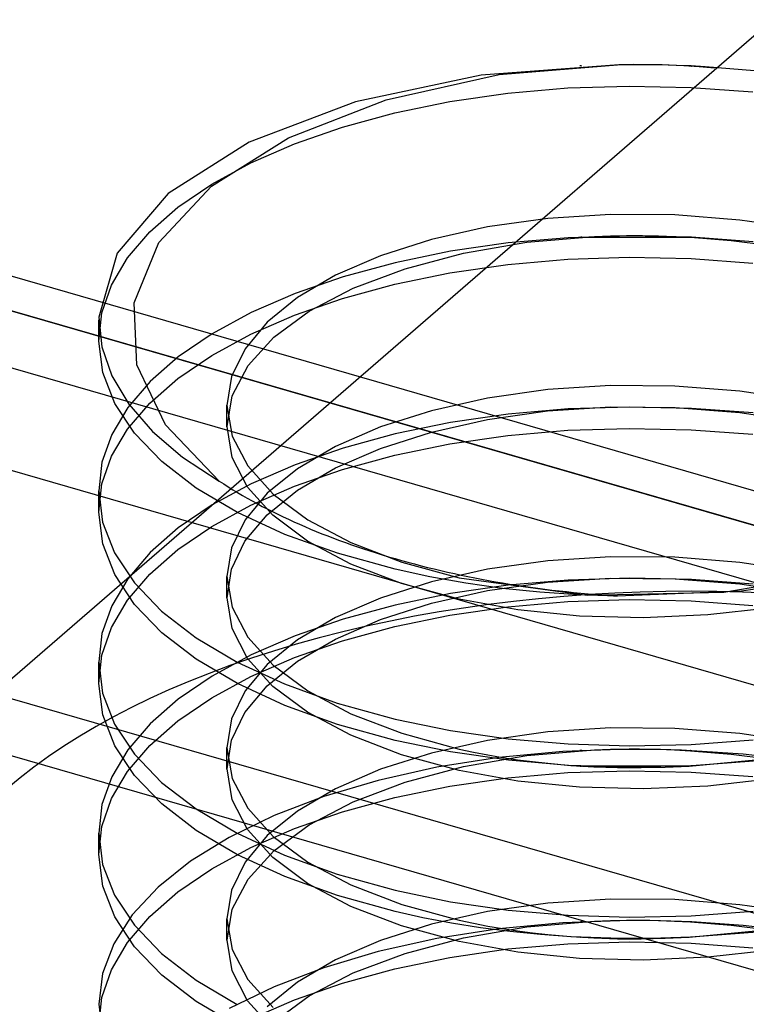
# Model space of a CAD drawing. Header units: millimetres. Extents: x -90 to 88, y -53 to 62.
# Tile 10 of 74: x -65.42 to -63.58, y 29.26 to 31.75. Entities that reach past the tile are written whole.
import ezdxf

# ---------------------------------------------------------------- set-up
doc = ezdxf.new("R2010")
doc.units = ezdxf.units.MM
doc.layers.add('MAIN-1', color=7, linetype='Continuous')
doc.layers.add('MAIN-2', color=7, linetype='Continuous')

msp = doc.modelspace()

# ---------------------------------------------------------------- linework, layer by layer
at = {"layer": 'MAIN-1'}
for p, q in [((-35.9637, 22.5936), (-73.7608, 33.5047)), ((-73.4029, 33.3139), (-35.9637, 22.5062)), ((-35.9637, 22.102), (-73.7529, 33.0108)), ((-35.9637, 21.3803), (-75.1485, 32.692))]:
    msp.add_line(p, q, dxfattribs=at)
at = {"layer": 'MAIN-2'}
for p, q in [((-60.1849, 34.6367), (-74.1849, 22.5123)), ((-74.2985, 33.4282), (55.2985, -3.9833)), ((62.3849, -5.8846), (-68.3849, 31.8654)), ((-63.9044, 31.6384), (-64.2528, 31.6121)), ((-64.207, 31.6141), (-63.898, 31.6392)), ((-64.0027, 31.6354), (-64.0033, 31.6354)), ((-64.002, 31.6354), (-64.0027, 31.6354)), ((-64.0011, 31.6355), (-64.002, 31.6354)), ((-64, 31.6355), (-64.0011, 31.6355)), ((-63.9999, 31.6355), (-64.0001, 31.6355)), ((-64.0001, 31.6355), (-64, 31.6355)), ((-63.9995, 31.6356), (-63.9999, 31.6355)), ((-63.9997, 31.6356), (-63.9994, 31.6356)), ((-63.9988, 31.6356), (-63.9995, 31.6356)), ((-63.9994, 31.6356), (-63.9988, 31.6356)), ((-63.868, 31.6387), (-63.9044, 31.6384)), ((-63.898, 31.6392), (-63.8584, 31.6395)), ((-63.8315, 31.6385), (-63.868, 31.6387)), ((-63.8584, 31.6395), (-63.8189, 31.6391)), ((-63.7951, 31.6379), (-63.8315, 31.6385)), ((-63.8189, 31.6391), (-63.7795, 31.6381)), ((-63.7586, 31.6368), (-63.7951, 31.6379)), ((-63.7795, 31.6381), (-63.7402, 31.6363)), ((-63.7222, 31.6353), (-63.7586, 31.6368)), ((-63.7402, 31.6363), (-63.7009, 31.634)), ((-63.7223, 31.6353), (-63.723, 31.6353)), ((-63.723, 31.6353), (-63.7225, 31.6353)), ((-63.7225, 31.6353), (-63.7221, 31.6353)), ((-63.7216, 31.6353), (-63.7223, 31.6353)), ((-63.6857, 31.6333), (-63.7222, 31.6353)), ((-63.7221, 31.6353), (-63.7216, 31.6353)), ((-63.721, 31.6352), (-63.7216, 31.6353)), ((-63.7216, 31.6353), (-63.7211, 31.6352)), ((-63.7211, 31.6352), (-63.721, 31.6352)), ((-63.7203, 31.6352), (-63.721, 31.6352)), ((-63.721, 31.6352), (-63.7209, 31.6352)), ((-63.7209, 31.6352), (-63.7208, 31.6352)), ((-63.7208, 31.6352), (-63.7206, 31.6352)), ((-64.2528, 31.6121), (-64.5709, 31.5444)), ((-64.4929, 31.5499), (-64.207, 31.6141)), ((-63.7009, 31.634), (-63.6619, 31.6309)), ((-63.5613, 31.6233), (-63.6857, 31.6333)), ((-64.0333, 31.5797), (-63.8781, 31.5846)), ((-63.8781, 31.5846), (-63.7215, 31.5812)), ((-64.3318, 31.5454), (-64.1857, 31.5665)), ((-64.1857, 31.5665), (-64.0333, 31.5797)), ((-63.7215, 31.5812), (-63.5649, 31.5696)), ((-64.5709, 31.5444), (-64.8397, 31.4422)), ((-64.7404, 31.4534), (-64.4929, 31.5499)), ((-64.4714, 31.5166), (-64.3318, 31.5454)), ((-64.6035, 31.4804), (-64.4714, 31.5166)), ((-64.7253, 31.438), (-64.6035, 31.4804)), ((-64.8397, 31.4422), (-65.0448, 31.3124)), ((-64.9355, 31.3312), (-64.7404, 31.4534)), ((-64.8358, 31.39), (-64.7253, 31.438)), ((-64.9347, 31.3363), (-64.8358, 31.39)), ((-65.0204, 31.2779), (-64.9347, 31.3363)), ((-65.0448, 31.3124), (-65.1744, 31.162)), ((-65.0684, 31.1891), (-64.9355, 31.3312)), ((-65.0913, 31.2155), (-65.0204, 31.2779)), ((-64.0845, 31.2498), (-64.2365, 31.2282)), ((-63.9257, 31.2599), (-64.0845, 31.2498)), ((-63.7626, 31.2585), (-63.9257, 31.2599)), ((-63.5986, 31.2457), (-63.7626, 31.2585)), ((-63.4371, 31.2216), (-63.5986, 31.2457)), ((-65.1475, 31.1497), (-65.0913, 31.2155)), ((-64.2365, 31.2282), (-64.3786, 31.1962)), ((-65.1311, 31.0359), (-65.0684, 31.1891)), ((-64.3786, 31.1962), (-64.5074, 31.1551)), ((-64.1842, 31.1878), (-64.3307, 31.1666)), ((-64.2978, 31.1619), (-64.1371, 31.1896)), ((-64.0327, 31.2008), (-64.1842, 31.1878)), ((-64.1371, 31.1896), (-63.9658, 31.2043)), ((-63.877, 31.2056), (-64.0327, 31.2008)), ((-64.0009, 31.2025), (-63.9994, 31.2026)), ((-64.0006, 31.2025), (-64.0009, 31.2025)), ((-64.0001, 31.2025), (-64.0006, 31.2025)), ((-63.9993, 31.2026), (-64.0001, 31.2025)), ((-63.9994, 31.2026), (-63.9976, 31.2027)), ((-63.9983, 31.2026), (-63.9993, 31.2026)), ((-63.9976, 31.2027), (-63.998, 31.2026)), ((-63.998, 31.2026), (-63.723, 31.2023)), ((-63.9658, 31.2043), (-63.9257, 31.2058)), ((-63.9257, 31.2058), (-63.8853, 31.2065)), ((-63.8853, 31.2065), (-63.8447, 31.2065)), ((-63.7205, 31.2022), (-63.877, 31.2056)), ((-63.8447, 31.2065), (-63.8041, 31.2057)), ((-63.8041, 31.2057), (-63.7634, 31.2043)), ((-63.7634, 31.2043), (-63.7227, 31.2022)), ((-63.7227, 31.2022), (-63.6202, 31.1937)), ((-63.5643, 31.1906), (-63.7205, 31.2022)), ((-63.6202, 31.1937), (-63.5186, 31.1809)), ((-65.1744, 31.162), (-65.2207, 31.0002)), ((-64.3307, 31.1666), (-64.4707, 31.1377)), ((-64.4453, 31.1225), (-64.2978, 31.1619)), ((-65.1881, 31.0812), (-65.1475, 31.1497)), ((-64.5074, 31.1551), (-64.6213, 31.1059)), ((-64.4707, 31.1377), (-64.6023, 31.1019)), ((-64.1857, 31.1335), (-64.0333, 31.1467)), ((-64.0333, 31.1467), (-63.8781, 31.1516)), ((-63.8781, 31.1516), (-63.7215, 31.1482)), ((-63.7215, 31.1482), (-63.5649, 31.1366)), ((59.1349, -5.9279), (-69.2349, 31.1293)), ((-64.5765, 31.0729), (-64.4453, 31.1225)), ((-64.4714, 31.0835), (-64.3318, 31.1124)), ((-64.3318, 31.1124), (-64.1857, 31.1335)), ((-64.6023, 31.1019), (-64.7239, 31.0596)), ((-64.6213, 31.1059), (-64.7178, 31.0496)), ((-65.2126, 31.0109), (-65.1881, 31.0812)), ((-64.6881, 31.0147), (-64.5765, 31.0729)), ((-64.6035, 31.0473), (-64.4714, 31.0835)), ((-64.7239, 31.0596), (-64.8349, 31.0114)), ((-64.7178, 31.0496), (-64.7945, 30.9874)), ((-64.7253, 31.005), (-64.6035, 31.0473)), ((-65.1243, 30.8794), (-65.1311, 31.0359)), ((-64.7774, 30.9491), (-64.6881, 31.0147)), ((-65.2208, 30.9393), (-65.2208, 30.9935)), ((-65.2207, 30.9394), (-65.2126, 31.0109)), ((-65.2207, 31.0002), (-65.2132, 30.9252)), ((-64.8349, 31.0114), (-64.9338, 30.9579)), ((-64.7945, 30.9874), (-64.8505, 30.9202)), ((-64.8358, 30.957), (-64.7253, 31.005)), ((-65.2105, 30.8598), (-65.2207, 30.9394)), ((-64.9338, 30.9579), (-65.0194, 30.8998)), ((-64.9347, 30.9033), (-64.8358, 30.957)), ((-64.8428, 30.8773), (-64.7774, 30.9491)), ((-65.2132, 30.9252), (-65.1878, 30.8514)), ((-64.8505, 30.9202), (-64.8847, 30.8495)), ((-65.0194, 30.8998), (-65.0908, 30.8372)), ((-65.0204, 30.8449), (-64.9347, 30.9033)), ((-65.0515, 30.7272), (-65.1243, 30.8794)), ((-64.8827, 30.8013), (-64.8428, 30.8773)), ((-65.1803, 30.7817), (-65.2105, 30.8598)), ((-65.1878, 30.8514), (-65.1448, 30.7798)), ((-65.0908, 30.8372), (-65.1473, 30.7713)), ((-65.0913, 30.7825), (-65.0204, 30.8449)), ((-64.8847, 30.8495), (-64.8961, 30.7768)), ((-64.0845, 30.8168), (-64.2365, 30.7952)), ((-63.9257, 30.8269), (-64.0845, 30.8168)), ((-63.7626, 30.8255), (-63.9257, 30.8269)), ((-63.5986, 30.8127), (-63.7626, 30.8255)), ((-63.4371, 30.7886), (-63.5986, 30.8127)), ((-64.8959, 30.7229), (-64.8827, 30.8013)), ((-64.2365, 30.7952), (-64.3786, 30.7632)), ((-65.1473, 30.7713), (-65.1879, 30.7031)), ((-65.1302, 30.7063), (-65.1803, 30.7817)), ((-65.1475, 30.7167), (-65.0913, 30.7825)), ((-65.1448, 30.7798), (-65.0849, 30.711)), ((-64.8961, 30.7228), (-64.8961, 30.777)), ((-64.8961, 30.7768), (-64.8829, 30.6992)), ((-64.3786, 30.7632), (-64.5074, 30.7221)), ((-64.2372, 30.741), (-64.0851, 30.7626)), ((-64.0327, 30.7678), (-64.1842, 30.7548)), ((-64.0851, 30.7626), (-63.9252, 30.7728)), ((-63.877, 30.7726), (-64.0327, 30.7678)), ((-63.9252, 30.7728), (-63.7621, 30.7712)), ((-63.7205, 30.7692), (-63.877, 30.7726)), ((-63.7621, 30.7712), (-63.5986, 30.7584)), ((-63.5643, 30.7576), (-63.7205, 30.7692)), ((-64.3789, 30.709), (-64.2372, 30.741)), ((-64.1842, 30.7548), (-64.3307, 30.7336)), ((-63.5986, 30.7584), (-63.4375, 30.7344)), ((-65.1881, 30.6481), (-65.1475, 30.7167)), ((-64.9159, 30.5853), (-65.0515, 30.7272)), ((-64.8828, 30.645), (-64.8959, 30.7229)), ((-64.5074, 30.7221), (-64.6213, 30.6728)), ((-64.3307, 30.7336), (-64.4707, 30.7047)), ((-64.1857, 30.7005), (-64.0333, 30.7137)), ((-64.0333, 30.7137), (-63.8781, 30.7185)), ((-63.8781, 30.7185), (-63.7215, 30.7152)), ((-63.7215, 30.7152), (-63.5649, 30.7035)), ((-65.1879, 30.7031), (-65.2125, 30.6327)), ((-65.0609, 30.6344), (-65.1302, 30.7063)), ((-65.0849, 30.711), (-65.0085, 30.6459)), ((-64.8829, 30.6992), (-64.8436, 30.6235)), ((-64.4707, 30.7047), (-64.6023, 30.6688)), ((-64.508, 30.6678), (-64.3789, 30.709)), ((-64.3318, 30.6794), (-64.1857, 30.7005)), ((-64.6023, 30.6688), (-64.7239, 30.6266)), ((-64.6213, 30.6728), (-64.7178, 30.6165)), ((-64.6218, 30.6185), (-64.508, 30.6678)), ((-64.4714, 30.6505), (-64.3318, 30.6794)), ((-65.2126, 30.5779), (-65.1881, 30.6481)), ((-65.0085, 30.6459), (-64.9159, 30.5853)), ((-64.8439, 30.5697), (-64.8828, 30.645)), ((-64.6035, 30.6143), (-64.4714, 30.6505)), ((-65.2125, 30.6327), (-65.2208, 30.5607)), ((-64.9741, 30.5675), (-65.0609, 30.6344)), ((-64.8436, 30.6235), (-64.7791, 30.5525)), ((-64.7239, 30.6266), (-64.8349, 30.5784)), ((-64.7178, 30.6165), (-64.7945, 30.5543)), ((-64.7253, 30.572), (-64.6035, 30.6143)), ((-64.718, 30.5623), (-64.6218, 30.6185)), ((-65.2207, 30.5064), (-65.2126, 30.5779)), ((-64.8699, 30.5059), (-64.9741, 30.5675)), ((-64.8349, 30.5784), (-64.9338, 30.5249)), ((-64.7797, 30.4987), (-64.8439, 30.5697)), ((-64.8358, 30.524), (-64.7253, 30.572)), ((-65.2208, 30.5607), (-65.2108, 30.4814)), ((-65.2208, 30.5063), (-65.2208, 30.5604)), ((-64.7945, 30.5543), (-64.8505, 30.4872)), ((-64.7946, 30.5), (-64.718, 30.5623)), ((-64.7791, 30.5525), (-64.6914, 30.4874)), ((-64.9338, 30.5249), (-65.0194, 30.4667)), ((-64.9347, 30.4703), (-64.8358, 30.524)), ((-65.2105, 30.4268), (-65.2207, 30.5064)), ((-64.7499, 30.4505), (-64.8699, 30.5059)), ((-64.8506, 30.4329), (-64.7946, 30.5)), ((-64.692, 30.4334), (-64.7797, 30.4987)), ((-65.2108, 30.4814), (-65.1807, 30.4035)), ((-65.0194, 30.4667), (-65.0908, 30.4042)), ((-65.0204, 30.4119), (-64.9347, 30.4703)), ((-64.8505, 30.4872), (-64.8847, 30.4165)), ((-64.6914, 30.4874), (-64.5823, 30.4296)), ((-64.6168, 30.4025), (-64.7499, 30.4505)), ((-65.1803, 30.3487), (-65.2105, 30.4268)), ((-64.8847, 30.4165), (-64.8961, 30.3438)), ((-64.8847, 30.3624), (-64.8506, 30.4329)), ((-64.5825, 30.3753), (-64.692, 30.4334)), ((-64.5823, 30.4296), (-64.454, 30.3801)), ((-65.1807, 30.4035), (-65.1305, 30.3277)), ((-65.0908, 30.4042), (-65.1473, 30.3382)), ((-65.0913, 30.3495), (-65.0204, 30.4119)), ((-64.4708, 30.362), (-64.6168, 30.4025)), ((-63.9257, 30.3939), (-64.0845, 30.3838)), ((-63.7626, 30.3925), (-63.9257, 30.3939)), ((-63.5986, 30.3796), (-63.7626, 30.3925)), ((-64.4541, 30.3259), (-64.5825, 30.3753)), ((-64.454, 30.3801), (-64.3084, 30.3402)), ((-64.0845, 30.3838), (-64.2365, 30.3622)), ((-63.4371, 30.3556), (-63.5986, 30.3796)), ((-65.1302, 30.2733), (-65.1803, 30.3487)), ((-65.1475, 30.2836), (-65.0913, 30.3495)), ((-64.8961, 30.2898), (-64.8961, 30.3439)), ((-64.8961, 30.3438), (-64.8829, 30.2662)), ((-64.8959, 30.2899), (-64.8847, 30.3624)), ((-64.3826, 30.3427), (-64.4708, 30.362)), ((-64.2919, 30.3266), (-64.3826, 30.3427)), ((-64.2365, 30.3622), (-64.3786, 30.3302)), ((-64.3084, 30.3402), (-63.9845, 30.2966)), ((-64.0851, 30.3296), (-63.9252, 30.3397)), ((-63.877, 30.3396), (-64.0327, 30.3348)), ((-63.9252, 30.3397), (-63.7621, 30.3382)), ((-63.7205, 30.3362), (-63.877, 30.3396)), ((-63.6388, 30.3041), (-63.299, 30.3626)), ((-63.2928, 30.3517), (-63.5939, 30.3066)), ((-65.1473, 30.3382), (-65.1879, 30.27)), ((-65.1305, 30.3277), (-65.0615, 30.2559)), ((-64.3786, 30.3302), (-64.5074, 30.2891)), ((-64.3084, 30.2861), (-64.4541, 30.3259)), ((-64.1842, 30.3218), (-64.3307, 30.3005)), ((-64.199, 30.3137), (-64.2919, 30.3266)), ((-64.2372, 30.308), (-64.0851, 30.3296)), ((-64.0327, 30.3348), (-64.1842, 30.3218)), ((-63.7621, 30.3382), (-63.5986, 30.3254)), ((-63.5643, 30.3245), (-63.7205, 30.3362)), ((-63.5986, 30.3254), (-63.4375, 30.3014)), ((-64.8828, 30.212), (-64.8959, 30.2899)), ((-64.5074, 30.2891), (-64.6213, 30.2398)), ((-64.3307, 30.3005), (-64.4707, 30.2717)), ((-64.3789, 30.276), (-64.2372, 30.308)), ((-64.104, 30.3041), (-64.199, 30.3137)), ((-64.007, 30.2976), (-64.104, 30.3041)), ((-63.9083, 30.2945), (-64.007, 30.2976)), ((-63.9845, 30.2966), (-63.6388, 30.3041)), ((-63.5939, 30.3066), (-63.9083, 30.2945)), ((-65.1879, 30.27), (-65.2125, 30.1997)), ((-65.1881, 30.2151), (-65.1475, 30.2836)), ((-65.0609, 30.2014), (-65.1302, 30.2733)), ((-64.8829, 30.2662), (-64.8436, 30.1905)), ((-64.4707, 30.2717), (-64.6023, 30.2358)), ((-64.508, 30.2348), (-64.3789, 30.276)), ((-64.3318, 30.2464), (-64.1857, 30.2675)), ((-64.1602, 30.2593), (-64.3084, 30.2861)), ((-64.1857, 30.2675), (-64.0333, 30.2806)), ((-64.0333, 30.2806), (-63.8781, 30.2855)), ((-63.8781, 30.2855), (-63.7215, 30.2821)), ((-63.7215, 30.2821), (-63.5649, 30.2705)), ((-63.5164, 30.265), (-63.6796, 30.2466)), ((-65.0615, 30.2559), (-64.9745, 30.1889)), ((-64.6213, 30.2398), (-64.7178, 30.1835)), ((-64.4714, 30.2175), (-64.3318, 30.2464)), ((-64.0041, 30.2438), (-64.1602, 30.2593)), ((-63.843, 30.2395), (-64.0041, 30.2438)), ((-63.6796, 30.2466), (-63.843, 30.2395)), ((-65.2126, 30.1448), (-65.1881, 30.2151)), ((-64.6023, 30.2358), (-64.7239, 30.1936)), ((-64.6218, 30.1855), (-64.508, 30.2348)), ((-64.6035, 30.1813), (-64.4714, 30.2175)), ((-65.2125, 30.1997), (-65.2208, 30.1277)), ((-64.9741, 30.1345), (-65.0609, 30.2014)), ((-64.8439, 30.1367), (-64.8828, 30.212)), ((-64.8436, 30.1905), (-64.7791, 30.1194)), ((-64.7239, 30.1936), (-64.8349, 30.1454)), ((-64.9745, 30.1889), (-64.8703, 30.1272)), ((-64.7178, 30.1835), (-64.7945, 30.1213)), ((-64.7253, 30.139), (-64.6035, 30.1813)), ((-64.718, 30.1293), (-64.6218, 30.1855)), ((-65.2207, 30.0733), (-65.2126, 30.1448)), ((-64.8349, 30.1454), (-64.9338, 30.0919)), ((-65.2208, 30.1277), (-65.2108, 30.0483)), ((-65.2208, 30.0733), (-65.2208, 30.1274)), ((-64.8699, 30.0729), (-64.9741, 30.1345)), ((-64.8703, 30.1272), (-64.7508, 30.0719)), ((-64.7945, 30.1213), (-64.8505, 30.0542)), ((-64.7797, 30.0657), (-64.8439, 30.1367)), ((-64.8358, 30.091), (-64.7253, 30.139)), ((-64.7946, 30.067), (-64.718, 30.1293)), ((-64.7791, 30.1194), (-64.6914, 30.0544)), ((-64.9338, 30.0919), (-65.0194, 30.0337)), ((-64.9347, 30.0373), (-64.8358, 30.091)), ((-65.2105, 29.9938), (-65.2207, 30.0733)), ((-64.7499, 30.0175), (-64.8699, 30.0729)), ((-64.8506, 29.9999), (-64.7946, 30.067)), ((-64.692, 30.0004), (-64.7797, 30.0657)), ((-64.7508, 30.0719), (-64.6173, 30.0237)), ((-65.2108, 30.0483), (-65.1807, 29.9704)), ((-64.8505, 30.0542), (-64.8847, 29.9835)), ((-64.6914, 30.0544), (-64.5823, 29.9966)), ((-65.0194, 30.0337), (-65.0908, 29.9712)), ((-65.0204, 29.9788), (-64.9347, 30.0373)), ((-64.6168, 29.9695), (-64.7499, 30.0175)), ((-64.6173, 30.0237), (-64.4708, 29.9831)), ((-65.1803, 29.9157), (-65.2105, 29.9938)), ((-64.8847, 29.9294), (-64.8506, 29.9999)), ((-64.5825, 29.9423), (-64.692, 30.0004)), ((-64.5823, 29.9966), (-64.454, 29.9471)), ((-65.1807, 29.9704), (-65.1305, 29.8947)), ((-65.0908, 29.9712), (-65.1473, 29.9052)), ((-65.0913, 29.9165), (-65.0204, 29.9788)), ((-64.8847, 29.9835), (-64.8961, 29.9108)), ((-64.4708, 29.929), (-64.6168, 29.9695)), ((-64.4708, 29.9831), (-64.3306, 29.9542)), ((-64.4541, 29.8929), (-64.5825, 29.9423)), ((-64.454, 29.9471), (-64.3084, 29.9072)), ((-64.3306, 29.9542), (-64.1846, 29.9332)), ((-64.0845, 29.9508), (-64.2365, 29.9291)), ((-63.9257, 29.9609), (-64.0845, 29.9508)), ((-63.7626, 29.9595), (-63.9257, 29.9609)), ((-63.5986, 29.9466), (-63.7626, 29.9595)), ((-63.4371, 29.9226), (-63.5986, 29.9466)), ((-65.1302, 29.8403), (-65.1803, 29.9157)), ((-65.1475, 29.8506), (-65.0913, 29.9165)), ((-64.8959, 29.8569), (-64.8847, 29.9294)), ((-64.3301, 29.9), (-64.4708, 29.929)), ((-64.2365, 29.9291), (-64.3786, 29.8972)), ((-64.1846, 29.9332), (-64.0327, 29.9201)), ((-64.0327, 29.9201), (-63.8773, 29.9153)), ((-63.8773, 29.9153), (-63.7211, 29.9187)), ((-63.7211, 29.9187), (-63.5647, 29.9303)), ((-65.1473, 29.9052), (-65.1879, 29.837)), ((-65.1305, 29.8947), (-65.0615, 29.8229)), ((-64.8961, 29.8568), (-64.8961, 29.9109)), ((-64.8961, 29.9108), (-64.8829, 29.8331)), ((-64.3786, 29.8972), (-64.5074, 29.8561)), ((-64.3084, 29.8531), (-64.4541, 29.8929)), ((-64.1835, 29.879), (-64.3301, 29.9)), ((-64.3084, 29.9072), (-64.2724, 29.8995)), ((-64.2978, 29.8628), (-64.1371, 29.8906)), ((-64.2724, 29.8995), (-64.2358, 29.8925)), ((-64.2358, 29.8925), (-64.1987, 29.8861)), ((-64.046, 29.901), (-64.2084, 29.8858)), ((-64.1371, 29.8906), (-63.9658, 29.9053)), ((-63.8786, 29.9066), (-64.046, 29.901)), ((-64.0025, 29.9034), (-64.0028, 29.9033)), ((-64.0028, 29.9033), (-64.0026, 29.9034)), ((-64.0028, 29.9033), (-64.0028, 29.9033)), ((-64.0026, 29.9034), (-64.0022, 29.9034)), ((-64.0019, 29.9034), (-64.0025, 29.9034)), ((-64.0022, 29.9034), (-64.0016, 29.9034)), ((-64.0012, 29.9034), (-64.0019, 29.9034)), ((-64.0002, 29.9035), (-64.0012, 29.9034)), ((-64.0001, 29.9035), (-64.0002, 29.9035)), ((-63.9998, 29.9035), (-64.0001, 29.9035)), ((-63.9991, 29.9035), (-63.9998, 29.9035)), ((-63.9983, 29.9036), (-63.9991, 29.9035)), ((-63.9658, 29.9053), (-63.9257, 29.9067)), ((-63.9257, 29.9067), (-63.8853, 29.9074)), ((-63.8853, 29.9074), (-63.8447, 29.9074)), ((-63.8521, 29.9066), (-63.8786, 29.9066)), ((-63.8256, 29.9064), (-63.8521, 29.9066)), ((-63.8447, 29.9074), (-63.8041, 29.9067)), ((-63.7991, 29.9059), (-63.8256, 29.9064)), ((-63.8041, 29.9067), (-63.7634, 29.9053)), ((-63.7726, 29.9052), (-63.7991, 29.9059)), ((-63.7461, 29.9043), (-63.7726, 29.9052)), ((-63.7634, 29.9053), (-63.7227, 29.9031)), ((-63.7197, 29.9031), (-63.7461, 29.9043)), ((-63.7236, 29.9033), (-63.7238, 29.9033)), ((-63.7238, 29.9033), (-63.7228, 29.9033)), ((-63.7235, 29.9033), (-63.7236, 29.9033)), ((-63.7233, 29.9033), (-63.7235, 29.9033)), ((-63.7232, 29.9033), (-63.7233, 29.9033)), ((-63.7231, 29.9033), (-63.7232, 29.9033)), ((-63.723, 29.9033), (-63.7231, 29.9033)), ((-63.7231, 29.9033), (-63.7231, 29.9033)), ((-63.723, 29.9033), (-63.723, 29.9033)), ((-63.7228, 29.9033), (-63.7218, 29.9032)), ((-63.7227, 29.9031), (-63.6202, 29.8947)), ((-63.7218, 29.9032), (-63.7208, 29.9032)), ((-63.7208, 29.9032), (-63.7197, 29.9031)), ((-63.5897, 29.894), (-63.7197, 29.9031)), ((-63.6202, 29.8947), (-63.5186, 29.8819)), ((-63.4599, 29.8792), (-63.5897, 29.894)), ((-64.2084, 29.8858), (-64.3648, 29.8613)), ((-64.1987, 29.8861), (-64.1611, 29.8804)), ((-64.032, 29.866), (-64.1835, 29.879)), ((-64.1611, 29.8804), (-64.1229, 29.8754)), ((-64.1229, 29.8754), (-64.0844, 29.8712)), ((-64.0844, 29.8712), (-64.0263, 29.8661)), ((-63.8768, 29.8612), (-64.032, 29.866)), ((-64.0263, 29.8661), (-63.9675, 29.8626)), ((-63.7264, 29.8643), (-63.5585, 29.8802)), ((-63.5636, 29.8763), (-63.7201, 29.8646)), ((-65.1881, 29.7821), (-65.1475, 29.8506)), ((-64.8828, 29.779), (-64.8959, 29.8569)), ((-64.5074, 29.8561), (-64.6213, 29.8068)), ((-64.3648, 29.8613), (-64.5132, 29.8281)), ((-64.4453, 29.8234), (-64.2978, 29.8628)), ((-64.1602, 29.8263), (-64.3084, 29.8531)), ((-64.1857, 29.8345), (-64.0333, 29.8476)), ((-64.0333, 29.8476), (-63.8781, 29.8525)), ((-63.7209, 29.8646), (-64.002, 29.8644)), ((-64.002, 29.8644), (-64.0015, 29.8644)), ((-64.0015, 29.8644), (-64.0008, 29.8643)), ((-64.0008, 29.8643), (-63.9999, 29.8643)), ((-64, 29.8643), (-64.0002, 29.8643)), ((-64.0002, 29.8643), (-64.0001, 29.8643)), ((-63.9996, 29.8643), (-64, 29.8643)), ((-63.9999, 29.8643), (-63.9988, 29.8642)), ((-63.9988, 29.8642), (-63.9996, 29.8643)), ((-63.9675, 29.8626), (-63.9079, 29.8606)), ((-63.9079, 29.8606), (-63.8477, 29.8603)), ((-63.8781, 29.8525), (-63.7215, 29.8491)), ((-63.7201, 29.8646), (-63.8768, 29.8612)), ((-63.8477, 29.8603), (-63.7871, 29.8615)), ((-63.7871, 29.8615), (-63.7264, 29.8643)), ((-63.7227, 29.8645), (-63.7225, 29.8645)), ((-63.7225, 29.8645), (-63.7222, 29.8645)), ((-63.7222, 29.8645), (-63.7218, 29.8645)), ((-63.7219, 29.8645), (-63.7209, 29.8646)), ((-63.7217, 29.8645), (-63.7219, 29.8645)), ((-63.7218, 29.8645), (-63.7215, 29.8646)), ((-63.7215, 29.8646), (-63.7217, 29.8645)), ((-63.7215, 29.8491), (-63.5649, 29.8375)), ((-65.1879, 29.837), (-65.2125, 29.7667)), ((-65.0609, 29.7684), (-65.1302, 29.8403)), ((-65.0615, 29.8229), (-64.9745, 29.7559)), ((-64.8829, 29.8331), (-64.8436, 29.7575)), ((-64.5132, 29.8281), (-64.651, 29.7871)), ((-64.5765, 29.7739), (-64.4453, 29.8234)), ((-64.3318, 29.8134), (-64.1857, 29.8345)), ((-64.0041, 29.8107), (-64.1602, 29.8263)), ((-63.5164, 29.832), (-63.6796, 29.8136)), ((-64.6213, 29.8068), (-64.7178, 29.7505)), ((-64.4714, 29.7845), (-64.3318, 29.8134)), ((-63.843, 29.8065), (-64.0041, 29.8107)), ((-63.6796, 29.8136), (-63.843, 29.8065)), ((-65.2125, 29.7667), (-65.2208, 29.6947)), ((-65.2126, 29.7118), (-65.1881, 29.7821)), ((-64.9741, 29.7015), (-65.0609, 29.7684)), ((-64.8439, 29.7037), (-64.8828, 29.779)), ((-64.651, 29.7871), (-64.7771, 29.7388)), ((-64.6881, 29.7157), (-64.5765, 29.7739)), ((-64.6035, 29.7483), (-64.4714, 29.7845)), ((-64.9745, 29.7559), (-64.8703, 29.6942)), ((-64.8436, 29.7575), (-64.7791, 29.6864)), ((-64.7178, 29.7505), (-64.7945, 29.6883)), ((-64.7253, 29.706), (-64.6035, 29.7483)), ((-64.7771, 29.7388), (-64.8902, 29.6839)), ((-65.2208, 29.6947), (-65.2108, 29.6153)), ((-65.2208, 29.6403), (-65.2208, 29.6944)), ((-65.2207, 29.6403), (-65.2126, 29.7118)), ((-64.8699, 29.6399), (-64.9741, 29.7015)), ((-64.8703, 29.6942), (-64.7508, 29.6389)), ((-64.7797, 29.6327), (-64.8439, 29.7037)), ((-64.8358, 29.658), (-64.7253, 29.706)), ((-64.7774, 29.6501), (-64.6881, 29.7157)), ((-64.8902, 29.6839), (-64.9885, 29.6233)), ((-64.7945, 29.6883), (-64.8505, 29.6212)), ((-64.7791, 29.6864), (-64.6914, 29.6214)), ((-64.9347, 29.6043), (-64.8358, 29.658)), ((-64.8428, 29.5783), (-64.7774, 29.6501)), ((-65.2105, 29.5608), (-65.2207, 29.6403)), ((-64.9885, 29.6233), (-65.0706, 29.5577)), ((-64.8505, 29.6212), (-64.8847, 29.5505)), ((-64.7499, 29.5845), (-64.8699, 29.6399)), ((-64.692, 29.5674), (-64.7797, 29.6327)), ((-64.7508, 29.6389), (-64.6173, 29.5907)), ((-64.6914, 29.6214), (-64.5823, 29.5635)), ((-65.2108, 29.6153), (-65.1807, 29.5374)), ((-65.0204, 29.5458), (-64.9347, 29.6043)), ((-64.8827, 29.5023), (-64.8428, 29.5783)), ((-64.6168, 29.5365), (-64.7499, 29.5845)), ((-64.5825, 29.5093), (-64.692, 29.5674)), ((-64.6173, 29.5907), (-64.4708, 29.5501)), ((-65.1803, 29.4827), (-65.2105, 29.5608)), ((-65.0706, 29.5577), (-65.1358, 29.4875)), ((-65.0913, 29.4835), (-65.0204, 29.5458)), ((-64.8847, 29.5505), (-64.8961, 29.4778)), ((-64.5823, 29.5635), (-64.454, 29.5141)), ((-64.4708, 29.5501), (-64.3306, 29.5211)), ((-65.1807, 29.5374), (-65.1305, 29.4617)), ((-64.4708, 29.496), (-64.6168, 29.5365)), ((-64.3306, 29.5211), (-64.1846, 29.5001)), ((-64.0845, 29.5177), (-64.2365, 29.4961)), ((-63.9257, 29.5279), (-64.0845, 29.5177)), ((-63.7626, 29.5265), (-63.9257, 29.5279)), ((-63.5986, 29.5136), (-63.7626, 29.5265)), ((-64.8959, 29.4238), (-64.8827, 29.5023)), ((-64.4541, 29.4599), (-64.5825, 29.5093)), ((-64.4002, 29.4803), (-64.4708, 29.496)), ((-64.454, 29.5141), (-64.3084, 29.4742)), ((-64.2365, 29.4961), (-64.3786, 29.4642)), ((-64.1846, 29.5001), (-64.0327, 29.4871)), ((-63.7211, 29.4857), (-63.5647, 29.4973)), ((-63.4371, 29.4896), (-63.5986, 29.5136)), ((-65.1358, 29.4875), (-65.1827, 29.4145)), ((-65.1302, 29.4073), (-65.1803, 29.4827)), ((-65.1475, 29.4176), (-65.0913, 29.4835)), ((-64.8961, 29.4238), (-64.8961, 29.4779)), ((-64.8961, 29.4778), (-64.8829, 29.4001)), ((-64.328, 29.4666), (-64.4002, 29.4803)), ((-64.3084, 29.4742), (-64.2724, 29.4665)), ((-64.046, 29.4679), (-64.2084, 29.4528)), ((-64.1371, 29.4576), (-63.9658, 29.4723)), ((-63.8786, 29.4736), (-64.046, 29.4679)), ((-64.0327, 29.4871), (-63.8773, 29.4822)), ((-64.0014, 29.4704), (-64.0016, 29.4704)), ((-64.0016, 29.4704), (-64.0016, 29.4704)), ((-64.001, 29.4704), (-64.0014, 29.4704)), ((-64.0004, 29.4705), (-64.001, 29.4704)), ((-64.0003, 29.4705), (-64.0004, 29.4705)), ((-63.9999, 29.4705), (-64.0003, 29.4705)), ((-63.9993, 29.4705), (-63.9999, 29.4705)), ((-63.9986, 29.4706), (-63.9993, 29.4705)), ((-63.9988, 29.4706), (-63.999, 29.4705)), ((-63.999, 29.4705), (-63.9989, 29.4705)), ((-63.9989, 29.4705), (-63.9986, 29.4706)), ((-63.9983, 29.4706), (-63.9988, 29.4706)), ((-63.9658, 29.4723), (-63.9257, 29.4737)), ((-63.9257, 29.4737), (-63.8853, 29.4744)), ((-63.8853, 29.4744), (-63.8447, 29.4744)), ((-63.8521, 29.4736), (-63.8786, 29.4736)), ((-63.8773, 29.4822), (-63.7211, 29.4857)), ((-63.8256, 29.4734), (-63.8521, 29.4736)), ((-63.8447, 29.4744), (-63.8041, 29.4737)), ((-63.7991, 29.4729), (-63.8256, 29.4734)), ((-63.8041, 29.4737), (-63.7634, 29.4723)), ((-63.7726, 29.4722), (-63.7991, 29.4729)), ((-63.7461, 29.4713), (-63.7726, 29.4722)), ((-63.7634, 29.4723), (-63.7227, 29.4701)), ((-63.7197, 29.4701), (-63.7461, 29.4713)), ((-63.723, 29.4703), (-63.7231, 29.4703)), ((-63.7231, 29.4703), (-63.7231, 29.4703)), ((-63.7231, 29.4703), (-63.7231, 29.4703)), ((-63.7231, 29.4703), (-63.7231, 29.4703)), ((-63.7231, 29.4703), (-63.723, 29.4703)), ((-63.723, 29.4703), (-63.723, 29.4703)), ((-63.723, 29.4703), (-63.723, 29.4703)), ((-63.723, 29.4703), (-63.7229, 29.4703)), ((-63.7229, 29.4703), (-63.7222, 29.4702)), ((-63.7227, 29.4701), (-63.6202, 29.4617)), ((-63.7222, 29.4702), (-63.7214, 29.4702)), ((-63.7214, 29.4702), (-63.7205, 29.4701)), ((-63.7205, 29.4701), (-63.7197, 29.4701)), ((-63.5897, 29.461), (-63.7197, 29.4701)), ((-65.1305, 29.4617), (-65.0615, 29.3899)), ((-64.3786, 29.4642), (-64.5074, 29.4231)), ((-64.3084, 29.4201), (-64.4541, 29.4599)), ((-64.2084, 29.4528), (-64.3648, 29.4283)), ((-64.2542, 29.455), (-64.328, 29.4666)), ((-64.2978, 29.4298), (-64.1371, 29.4576)), ((-64.2724, 29.4665), (-64.2358, 29.4594)), ((-64.1791, 29.4455), (-64.2542, 29.455)), ((-64.2358, 29.4594), (-64.1987, 29.4531)), ((-64.1987, 29.4531), (-64.1611, 29.4474)), ((-64.1027, 29.438), (-64.1791, 29.4455)), ((-64.1611, 29.4474), (-64.1229, 29.4424)), ((-64.1229, 29.4424), (-64.0844, 29.4381)), ((-63.7264, 29.4313), (-63.5585, 29.4472)), ((-63.5547, 29.4442), (-63.7225, 29.4315)), ((-63.6202, 29.4617), (-63.5186, 29.4489)), ((-63.4599, 29.4462), (-63.5897, 29.461)), ((-65.1881, 29.3491), (-65.1475, 29.4176)), ((-64.8828, 29.3459), (-64.8959, 29.4238)), ((-64.5074, 29.4231), (-64.6213, 29.3738)), ((-64.3648, 29.4283), (-64.5132, 29.3951)), ((-64.4453, 29.3904), (-64.2978, 29.4298)), ((-64.1602, 29.3933), (-64.3084, 29.4201)), ((-64.0252, 29.4326), (-64.1027, 29.438)), ((-64.0844, 29.4381), (-64.0263, 29.4331)), ((-64.0333, 29.4146), (-63.8781, 29.4195)), ((-64.0263, 29.4331), (-63.9675, 29.4296)), ((-63.9753, 29.4303), (-64.0252, 29.4326)), ((-64.0012, 29.4313), (-64.0013, 29.4313)), ((-64.0013, 29.4313), (-64.0012, 29.4313)), ((-64.0012, 29.4313), (-64.0009, 29.4313)), ((-64.0009, 29.4313), (-64.0005, 29.4313)), ((-64.0005, 29.4313), (-64.0005, 29.4313)), ((-64.0005, 29.4313), (-64.0004, 29.4313)), ((-64.0004, 29.4313), (-64, 29.4313)), ((-64, 29.4313), (-64.0003, 29.4313)), ((-64.0003, 29.4313), (-64.0003, 29.4313)), ((-64.0003, 29.4313), (-64.0001, 29.4313)), ((-64, 29.4313), (-63.9994, 29.4312)), ((-63.9994, 29.4312), (-64, 29.4313)), ((-63.925, 29.4288), (-63.9753, 29.4303)), ((-63.9675, 29.4296), (-63.9079, 29.4276)), ((-63.8745, 29.4282), (-63.925, 29.4288)), ((-63.9079, 29.4276), (-63.8477, 29.4273)), ((-63.8781, 29.4195), (-63.7215, 29.4161)), ((-63.8239, 29.4284), (-63.8745, 29.4282)), ((-63.8477, 29.4273), (-63.7871, 29.4285)), ((-63.7732, 29.4295), (-63.8239, 29.4284)), ((-63.7871, 29.4285), (-63.7264, 29.4313)), ((-63.7225, 29.4315), (-63.7732, 29.4295)), ((-63.7227, 29.4315), (-63.7228, 29.4315)), ((-63.7228, 29.4315), (-63.7228, 29.4315)), ((-63.7228, 29.4315), (-63.7228, 29.4315)), ((-63.7228, 29.4315), (-63.7228, 29.4315)), ((-63.7228, 29.4315), (-63.7227, 29.4315)), ((-63.7226, 29.4315), (-63.7227, 29.4315)), ((-63.7227, 29.4315), (-63.7227, 29.4315)), ((-63.7227, 29.4315), (-63.7227, 29.4315)), ((-63.7227, 29.4315), (-63.7227, 29.4315)), ((-63.7225, 29.4315), (-63.7226, 29.4315)), ((-63.7223, 29.4315), (-63.7225, 29.4315)), ((-63.7222, 29.4315), (-63.7223, 29.4315)), ((-65.1827, 29.4145), (-65.2112, 29.3391)), ((-65.0609, 29.3353), (-65.1302, 29.4073)), ((-64.8829, 29.4001), (-64.8436, 29.3245)), ((-64.5132, 29.3951), (-64.651, 29.354)), ((-64.3318, 29.3804), (-64.1857, 29.4015)), ((-64.1857, 29.4015), (-64.0333, 29.4146)), ((-64.0041, 29.3777), (-64.1602, 29.3933)), ((-63.7215, 29.4161), (-63.5649, 29.4045)), ((-63.5164, 29.399), (-63.6796, 29.3805)), ((-65.0615, 29.3899), (-64.9745, 29.3229)), ((-64.6213, 29.3738), (-64.7178, 29.3175)), ((-64.5765, 29.3409), (-64.4453, 29.3904)), ((-64.4714, 29.3515), (-64.3318, 29.3804)), ((-63.843, 29.3735), (-64.0041, 29.3777)), ((-63.6796, 29.3805), (-63.843, 29.3735)), ((-65.2126, 29.2788), (-65.1881, 29.3491)), ((-64.8439, 29.2707), (-64.8828, 29.3459)), ((-64.651, 29.354), (-64.7771, 29.3057)), ((-64.6035, 29.3153), (-64.4714, 29.3515)), ((-65.2112, 29.3391), (-65.2208, 29.2617)), ((-64.9741, 29.2685), (-65.0609, 29.3353)), ((-64.9745, 29.3229), (-64.8703, 29.2611)), ((-64.8436, 29.3245), (-64.7791, 29.2534)), ((-64.6881, 29.2826), (-64.5765, 29.3409)), ((-64.7771, 29.3057), (-64.8902, 29.2509)), ((-64.7178, 29.3175), (-64.7945, 29.2553)), ((-64.7253, 29.273), (-64.6035, 29.3153)), ((-65.2207, 29.2073), (-65.2126, 29.2788)), ((-64.8699, 29.2069), (-64.9741, 29.2685)), ((-64.7797, 29.1997), (-64.8439, 29.2707)), ((-64.8358, 29.225), (-64.7253, 29.273)), ((-64.7774, 29.2171), (-64.6881, 29.2826)), ((-65.2208, 29.2617), (-65.2108, 29.1823))]:
    msp.add_line(p, q, dxfattribs=at)
for centre, major_axis, start_param, end_param in [((-63.7208, 31.0386), (1.5, 0), -2.492653, -2.094395), ((-63.7208, 31.0386), (1.5, 0), -2.094395, -1.696096), ((-63.7208, 29.3065), (-2, 0), -2.094395, 0.000031), ((-63.7208, 27.358), (3.5, 0), 1.047198, 2.617994), ((-63.7208, 29.3065), (-2, 0), 0.000031, 1.047198), ((-63.7208, 29.3065), (-2, 0), 1.047198, 3.141624)]:
    msp.add_ellipse(centre, major_axis=major_axis, ratio=0.5, start_param=start_param, end_param=end_param, dxfattribs=at)

doc.saveas('drawing.dxf')
